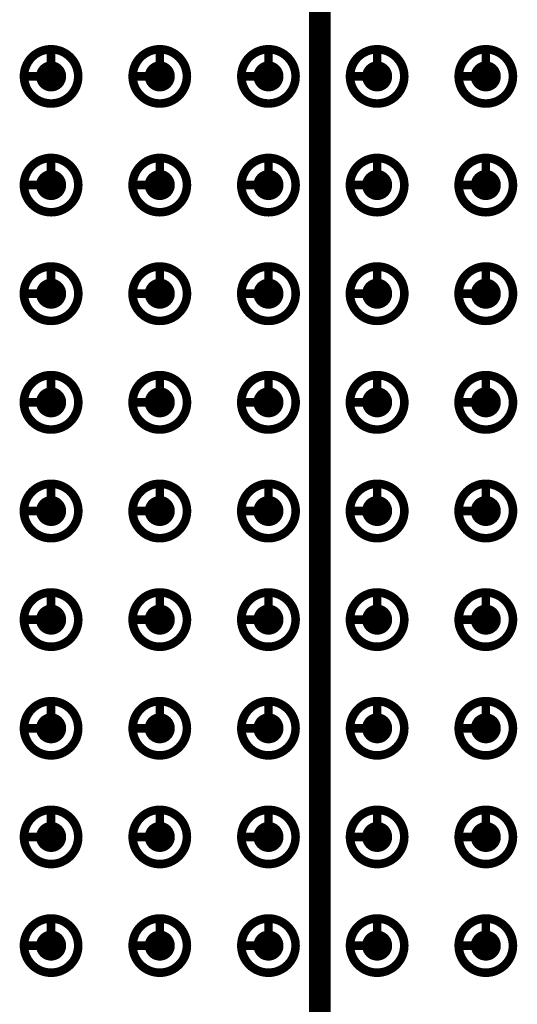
# Model space of a CAD drawing. Header units: millimetres. Extents: x 62 to 363, y 42 to 391.
# Tile 171 of 216: x 269.86 to 275.67, y 202.81 to 214.32. Entities that reach past the tile are written whole.
import ezdxf

# ---------------------------------------------------------------- set-up
doc = ezdxf.new("R2010")
doc.units = ezdxf.units.MM
doc.layers.add('Mechanical8', color=56, linetype='Continuous')
doc.layers.add('PadHoleLayer', color=156, linetype='Continuous')

# ---------------------------------------------------------------- blocks, each defined once
blk = doc.blocks.new('SAMTEC_SEAM_50_02_0_L_08_2_A_GP_K_TR_1849')
at = {"layer": 'Mechanical8'}
for points, const_width in [([(-26.988, 0.635, 1), (-27.622, 0.635, 1)], 0.1), ([(-27.33, 0.952, 1), (-27.28, 0.952, 1)], 0.05), ([(-25.718, 0.635, 1), (-26.352, 0.635, 1)], 0.1), ([(-26.06, 0.952, 1), (-26.01, 0.952, 1)], 0.05), ([(-24.448, 0.635, 1), (-25.082, 0.635, 1)], 0.1), ([(-24.79, 0.952, 1), (-24.74, 0.952, 1)], 0.05), ([(-23.177, 0.635, 1), (-23.812, 0.635, 1)], 0.1), ([(-23.52, 0.952, 1), (-23.47, 0.952, 1)], 0.05), ([(-21.907, 0.635, 1), (-22.543, 0.635, 1)], 0.1), ([(-22.25, 0.952, 1), (-22.2, 0.952, 1)], 0.05), ([(-20.637, 0.635, 1), (-21.273, 0.635, 1)], 0.1), ([(-20.98, 0.952, 1), (-20.93, 0.952, 1)], 0.05), ([(-19.367, 0.635, 1), (-20.003, 0.635, 1)], 0.1), ([(-19.71, 0.952, 1), (-19.66, 0.952, 1)], 0.05), ([(-18.098, 0.635, 1), (-18.733, 0.635, 1)], 0.1), ([(-18.44, 0.952, 1), (-18.39, 0.952, 1)], 0.05), ([(-16.828, 0.635, 1), (-17.462, 0.635, 1)], 0.1), ([(-17.17, 0.952, 1), (-17.12, 0.952, 1)], 0.05), ([(-27.647, 0.635, 1), (-27.598, 0.635, 1)], 0.05), ([(-27.33, 0.635, 1), (-27.28, 0.635, 1)], 0.05), ([(-27.33, 0.635, 1), (-27.28, 0.635, 1)], 0.05), ([(-27.012, 0.635, 1), (-26.963, 0.635, 1)], 0.05), ([(-27.012, 0.635, 1), (-26.963, 0.635, 1)], 0.05), ([(-26.377, 0.635, 1), (-26.328, 0.635, 1)], 0.05), ([(-26.06, 0.635, 1), (-26.01, 0.635, 1)], 0.05), ([(-26.06, 0.635, 1), (-26.01, 0.635, 1)], 0.05), ([(-25.742, 0.635, 1), (-25.693, 0.635, 1)], 0.05), ([(-25.742, 0.635, 1), (-25.693, 0.635, 1)], 0.05), ([(-25.107, 0.635, 1), (-25.058, 0.635, 1)], 0.05), ([(-24.79, 0.635, 1), (-24.74, 0.635, 1)], 0.05), ([(-24.79, 0.635, 1), (-24.74, 0.635, 1)], 0.05), ([(-24.472, 0.635, 1), (-24.423, 0.635, 1)], 0.05), ([(-24.472, 0.635, 1), (-24.423, 0.635, 1)], 0.05), ([(-23.837, 0.635, 1), (-23.788, 0.635, 1)], 0.05), ([(-23.52, 0.635, 1), (-23.47, 0.635, 1)], 0.05), ([(-23.52, 0.635, 1), (-23.47, 0.635, 1)], 0.05), ([(-23.202, 0.635, 1), (-23.153, 0.635, 1)], 0.05), ([(-23.202, 0.635, 1), (-23.153, 0.635, 1)], 0.05), ([(-22.567, 0.635, 1), (-22.518, 0.635, 1)], 0.05), ([(-22.25, 0.635, 1), (-22.2, 0.635, 1)], 0.05), ([(-22.25, 0.635, 1), (-22.2, 0.635, 1)], 0.05), ([(-21.932, 0.635, 1), (-21.883, 0.635, 1)], 0.05), ([(-21.932, 0.635, 1), (-21.883, 0.635, 1)], 0.05), ([(-21.297, 0.635, 1), (-21.248, 0.635, 1)], 0.05), ([(-20.98, 0.635, 1), (-20.93, 0.635, 1)], 0.05), ([(-20.98, 0.635, 1), (-20.93, 0.635, 1)], 0.05), ([(-20.662, 0.635, 1), (-20.613, 0.635, 1)], 0.05), ([(-20.662, 0.635, 1), (-20.613, 0.635, 1)], 0.05), ([(-20.027, 0.635, 1), (-19.978, 0.635, 1)], 0.05), ([(-19.71, 0.635, 1), (-19.66, 0.635, 1)], 0.05), ([(-19.71, 0.635, 1), (-19.66, 0.635, 1)], 0.05), ([(-19.392, 0.635, 1), (-19.343, 0.635, 1)], 0.05), ([(-19.392, 0.635, 1), (-19.343, 0.635, 1)], 0.05), ([(-18.757, 0.635, 1), (-18.708, 0.635, 1)], 0.05), ([(-18.44, 0.635, 1), (-18.39, 0.635, 1)], 0.05), ([(-18.44, 0.635, 1), (-18.39, 0.635, 1)], 0.05), ([(-18.122, 0.635, 1), (-18.073, 0.635, 1)], 0.05), ([(-18.122, 0.635, 1), (-18.073, 0.635, 1)], 0.05), ([(-17.487, 0.635, 1), (-17.438, 0.635, 1)], 0.05), ([(-17.17, 0.635, 1), (-17.12, 0.635, 1)], 0.05), ([(-17.17, 0.635, 1), (-17.12, 0.635, 1)], 0.05), ([(-16.852, 0.635, 1), (-16.803, 0.635, 1)], 0.05), ([(-16.852, 0.635, 1), (-16.803, 0.635, 1)], 0.05), ([(-26.988, -0.635, 1), (-27.622, -0.635, 1)], 0.1), ([(-27.33, -0.318, 1), (-27.28, -0.318, 1)], 0.05), ([(-25.718, -0.635, 1), (-26.352, -0.635, 1)], 0.1), ([(-26.06, -0.318, 1), (-26.01, -0.318, 1)], 0.05), ([(-24.448, -0.635, 1), (-25.082, -0.635, 1)], 0.1), ([(-24.79, -0.318, 1), (-24.74, -0.318, 1)], 0.05), ([(-23.177, -0.635, 1), (-23.812, -0.635, 1)], 0.1), ([(-23.52, -0.318, 1), (-23.47, -0.318, 1)], 0.05), ([(-21.907, -0.635, 1), (-22.543, -0.635, 1)], 0.1), ([(-22.25, -0.318, 1), (-22.2, -0.318, 1)], 0.05), ([(-20.637, -0.635, 1), (-21.273, -0.635, 1)], 0.1), ([(-20.98, -0.318, 1), (-20.93, -0.318, 1)], 0.05), ([(-19.367, -0.635, 1), (-20.003, -0.635, 1)], 0.1), ([(-19.71, -0.318, 1), (-19.66, -0.318, 1)], 0.05), ([(-18.098, -0.635, 1), (-18.733, -0.635, 1)], 0.1), ([(-18.44, -0.318, 1), (-18.39, -0.318, 1)], 0.05), ([(-16.828, -0.635, 1), (-17.462, -0.635, 1)], 0.1), ([(-17.17, -0.318, 1), (-17.12, -0.318, 1)], 0.05), ([(-27.647, -0.635, 1), (-27.598, -0.635, 1)], 0.05), ([(-27.33, -0.635, 1), (-27.28, -0.635, 1)], 0.05), ([(-27.33, -0.635, 1), (-27.28, -0.635, 1)], 0.05), ([(-27.012, -0.635, 1), (-26.963, -0.635, 1)], 0.05), ([(-27.012, -0.635, 1), (-26.963, -0.635, 1)], 0.05), ([(-26.377, -0.635, 1), (-26.328, -0.635, 1)], 0.05), ([(-26.06, -0.635, 1), (-26.01, -0.635, 1)], 0.05), ([(-26.06, -0.635, 1), (-26.01, -0.635, 1)], 0.05), ([(-25.742, -0.635, 1), (-25.693, -0.635, 1)], 0.05), ([(-25.742, -0.635, 1), (-25.693, -0.635, 1)], 0.05), ([(-25.107, -0.635, 1), (-25.058, -0.635, 1)], 0.05), ([(-24.79, -0.635, 1), (-24.74, -0.635, 1)], 0.05), ([(-24.79, -0.635, 1), (-24.74, -0.635, 1)], 0.05), ([(-24.472, -0.635, 1), (-24.423, -0.635, 1)], 0.05), ([(-24.472, -0.635, 1), (-24.423, -0.635, 1)], 0.05), ([(-23.837, -0.635, 1), (-23.788, -0.635, 1)], 0.05), ([(-23.52, -0.635, 1), (-23.47, -0.635, 1)], 0.05), ([(-23.52, -0.635, 1), (-23.47, -0.635, 1)], 0.05), ([(-23.202, -0.635, 1), (-23.153, -0.635, 1)], 0.05), ([(-23.202, -0.635, 1), (-23.153, -0.635, 1)], 0.05), ([(-22.567, -0.635, 1), (-22.518, -0.635, 1)], 0.05), ([(-22.25, -0.635, 1), (-22.2, -0.635, 1)], 0.05), ([(-22.25, -0.635, 1), (-22.2, -0.635, 1)], 0.05), ([(-21.932, -0.635, 1), (-21.883, -0.635, 1)], 0.05), ([(-21.932, -0.635, 1), (-21.883, -0.635, 1)], 0.05), ([(-21.297, -0.635, 1), (-21.248, -0.635, 1)], 0.05), ([(-20.98, -0.635, 1), (-20.93, -0.635, 1)], 0.05), ([(-20.98, -0.635, 1), (-20.93, -0.635, 1)], 0.05), ([(-20.662, -0.635, 1), (-20.613, -0.635, 1)], 0.05), ([(-20.662, -0.635, 1), (-20.613, -0.635, 1)], 0.05), ([(-20.027, -0.635, 1), (-19.978, -0.635, 1)], 0.05), ([(-19.71, -0.635, 1), (-19.66, -0.635, 1)], 0.05), ([(-19.71, -0.635, 1), (-19.66, -0.635, 1)], 0.05), ([(-19.392, -0.635, 1), (-19.343, -0.635, 1)], 0.05), ([(-19.392, -0.635, 1), (-19.343, -0.635, 1)], 0.05), ([(-18.757, -0.635, 1), (-18.708, -0.635, 1)], 0.05), ([(-18.44, -0.635, 1), (-18.39, -0.635, 1)], 0.05), ([(-18.44, -0.635, 1), (-18.39, -0.635, 1)], 0.05), ([(-18.122, -0.635, 1), (-18.073, -0.635, 1)], 0.05), ([(-18.122, -0.635, 1), (-18.073, -0.635, 1)], 0.05), ([(-17.487, -0.635, 1), (-17.438, -0.635, 1)], 0.05), ([(-17.17, -0.635, 1), (-17.12, -0.635, 1)], 0.05), ([(-17.17, -0.635, 1), (-17.12, -0.635, 1)], 0.05), ([(-16.852, -0.635, 1), (-16.803, -0.635, 1)], 0.05), ([(-16.852, -0.635, 1), (-16.803, -0.635, 1)], 0.05), ([(-26.988, -1.905, 1), (-27.622, -1.905, 1)], 0.1), ([(-27.33, -1.588, 1), (-27.28, -1.588, 1)], 0.05), ([(-25.718, -1.905, 1), (-26.352, -1.905, 1)], 0.1), ([(-26.06, -1.588, 1), (-26.01, -1.588, 1)], 0.05), ([(-24.448, -1.905, 1), (-25.082, -1.905, 1)], 0.1), ([(-24.79, -1.588, 1), (-24.74, -1.588, 1)], 0.05), ([(-23.177, -1.905, 1), (-23.812, -1.905, 1)], 0.1), ([(-23.52, -1.588, 1), (-23.47, -1.588, 1)], 0.05), ([(-21.907, -1.905, 1), (-22.543, -1.905, 1)], 0.1), ([(-22.25, -1.588, 1), (-22.2, -1.588, 1)], 0.05), ([(-20.637, -1.905, 1), (-21.273, -1.905, 1)], 0.1), ([(-20.98, -1.588, 1), (-20.93, -1.588, 1)], 0.05), ([(-19.367, -1.905, 1), (-20.003, -1.905, 1)], 0.1), ([(-19.71, -1.588, 1), (-19.66, -1.588, 1)], 0.05), ([(-18.098, -1.905, 1), (-18.733, -1.905, 1)], 0.1), ([(-18.44, -1.588, 1), (-18.39, -1.588, 1)], 0.05), ([(-16.828, -1.905, 1), (-17.462, -1.905, 1)], 0.1), ([(-17.17, -1.588, 1), (-17.12, -1.588, 1)], 0.05), ([(-27.647, -1.905, 1), (-27.598, -1.905, 1)], 0.05), ([(-27.33, -1.905, 1), (-27.28, -1.905, 1)], 0.05), ([(-27.33, -1.905, 1), (-27.28, -1.905, 1)], 0.05), ([(-27.012, -1.905, 1), (-26.963, -1.905, 1)], 0.05), ([(-27.012, -1.905, 1), (-26.963, -1.905, 1)], 0.05), ([(-26.377, -1.905, 1), (-26.328, -1.905, 1)], 0.05), ([(-26.06, -1.905, 1), (-26.01, -1.905, 1)], 0.05), ([(-26.06, -1.905, 1), (-26.01, -1.905, 1)], 0.05), ([(-25.742, -1.905, 1), (-25.693, -1.905, 1)], 0.05), ([(-25.742, -1.905, 1), (-25.693, -1.905, 1)], 0.05), ([(-25.107, -1.905, 1), (-25.058, -1.905, 1)], 0.05), ([(-24.79, -1.905, 1), (-24.74, -1.905, 1)], 0.05), ([(-24.79, -1.905, 1), (-24.74, -1.905, 1)], 0.05), ([(-24.472, -1.905, 1), (-24.423, -1.905, 1)], 0.05), ([(-24.472, -1.905, 1), (-24.423, -1.905, 1)], 0.05), ([(-23.837, -1.905, 1), (-23.788, -1.905, 1)], 0.05), ([(-23.52, -1.905, 1), (-23.47, -1.905, 1)], 0.05), ([(-23.52, -1.905, 1), (-23.47, -1.905, 1)], 0.05), ([(-23.202, -1.905, 1), (-23.153, -1.905, 1)], 0.05), ([(-23.202, -1.905, 1), (-23.153, -1.905, 1)], 0.05), ([(-22.567, -1.905, 1), (-22.518, -1.905, 1)], 0.05), ([(-22.25, -1.905, 1), (-22.2, -1.905, 1)], 0.05), ([(-22.25, -1.905, 1), (-22.2, -1.905, 1)], 0.05), ([(-21.932, -1.905, 1), (-21.883, -1.905, 1)], 0.05), ([(-21.932, -1.905, 1), (-21.883, -1.905, 1)], 0.05), ([(-21.297, -1.905, 1), (-21.248, -1.905, 1)], 0.05), ([(-20.98, -1.905, 1), (-20.93, -1.905, 1)], 0.05), ([(-20.98, -1.905, 1), (-20.93, -1.905, 1)], 0.05), ([(-20.662, -1.905, 1), (-20.613, -1.905, 1)], 0.05), ([(-20.662, -1.905, 1), (-20.613, -1.905, 1)], 0.05), ([(-20.027, -1.905, 1), (-19.978, -1.905, 1)], 0.05), ([(-19.71, -1.905, 1), (-19.66, -1.905, 1)], 0.05), ([(-19.71, -1.905, 1), (-19.66, -1.905, 1)], 0.05), ([(-19.392, -1.905, 1), (-19.343, -1.905, 1)], 0.05), ([(-19.392, -1.905, 1), (-19.343, -1.905, 1)], 0.05), ([(-18.757, -1.905, 1), (-18.708, -1.905, 1)], 0.05), ([(-18.44, -1.905, 1), (-18.39, -1.905, 1)], 0.05), ([(-18.44, -1.905, 1), (-18.39, -1.905, 1)], 0.05), ([(-18.122, -1.905, 1), (-18.073, -1.905, 1)], 0.05), ([(-18.122, -1.905, 1), (-18.073, -1.905, 1)], 0.05), ([(-17.487, -1.905, 1), (-17.438, -1.905, 1)], 0.05), ([(-17.17, -1.905, 1), (-17.12, -1.905, 1)], 0.05), ([(-17.17, -1.905, 1), (-17.12, -1.905, 1)], 0.05), ([(-16.852, -1.905, 1), (-16.803, -1.905, 1)], 0.05), ([(-16.852, -1.905, 1), (-16.803, -1.905, 1)], 0.05), ([(-26.988, -3.175, 1), (-27.622, -3.175, 1)], 0.1), ([(-27.33, -2.858, 1), (-27.28, -2.858, 1)], 0.05), ([(-25.718, -3.175, 1), (-26.352, -3.175, 1)], 0.1), ([(-26.06, -2.858, 1), (-26.01, -2.858, 1)], 0.05), ([(-24.448, -3.175, 1), (-25.082, -3.175, 1)], 0.1), ([(-24.79, -2.858, 1), (-24.74, -2.858, 1)], 0.05), ([(-23.177, -3.175, 1), (-23.812, -3.175, 1)], 0.1), ([(-23.52, -2.858, 1), (-23.47, -2.858, 1)], 0.05), ([(-21.907, -3.175, 1), (-22.543, -3.175, 1)], 0.1), ([(-22.25, -2.858, 1), (-22.2, -2.858, 1)], 0.05), ([(-20.637, -3.175, 1), (-21.273, -3.175, 1)], 0.1), ([(-20.98, -2.858, 1), (-20.93, -2.858, 1)], 0.05), ([(-19.367, -3.175, 1), (-20.003, -3.175, 1)], 0.1), ([(-19.71, -2.858, 1), (-19.66, -2.858, 1)], 0.05), ([(-18.098, -3.175, 1), (-18.733, -3.175, 1)], 0.1), ([(-18.44, -2.858, 1), (-18.39, -2.858, 1)], 0.05), ([(-16.828, -3.175, 1), (-17.462, -3.175, 1)], 0.1), ([(-17.17, -2.858, 1), (-17.12, -2.858, 1)], 0.05), ([(-27.647, -3.175, 1), (-27.598, -3.175, 1)], 0.05), ([(-27.33, -3.175, 1), (-27.28, -3.175, 1)], 0.05), ([(-27.33, -3.175, 1), (-27.28, -3.175, 1)], 0.05), ([(-27.012, -3.175, 1), (-26.963, -3.175, 1)], 0.05), ([(-27.012, -3.175, 1), (-26.963, -3.175, 1)], 0.05), ([(-26.377, -3.175, 1), (-26.328, -3.175, 1)], 0.05), ([(-26.06, -3.175, 1), (-26.01, -3.175, 1)], 0.05), ([(-26.06, -3.175, 1), (-26.01, -3.175, 1)], 0.05), ([(-25.742, -3.175, 1), (-25.693, -3.175, 1)], 0.05), ([(-25.742, -3.175, 1), (-25.693, -3.175, 1)], 0.05), ([(-25.107, -3.175, 1), (-25.058, -3.175, 1)], 0.05), ([(-24.79, -3.175, 1), (-24.74, -3.175, 1)], 0.05), ([(-24.79, -3.175, 1), (-24.74, -3.175, 1)], 0.05), ([(-24.472, -3.175, 1), (-24.423, -3.175, 1)], 0.05), ([(-24.472, -3.175, 1), (-24.423, -3.175, 1)], 0.05), ([(-23.837, -3.175, 1), (-23.788, -3.175, 1)], 0.05), ([(-23.52, -3.175, 1), (-23.47, -3.175, 1)], 0.05), ([(-23.52, -3.175, 1), (-23.47, -3.175, 1)], 0.05), ([(-23.202, -3.175, 1), (-23.153, -3.175, 1)], 0.05), ([(-23.202, -3.175, 1), (-23.153, -3.175, 1)], 0.05), ([(-22.567, -3.175, 1), (-22.518, -3.175, 1)], 0.05), ([(-22.25, -3.175, 1), (-22.2, -3.175, 1)], 0.05), ([(-22.25, -3.175, 1), (-22.2, -3.175, 1)], 0.05), ([(-21.932, -3.175, 1), (-21.883, -3.175, 1)], 0.05), ([(-21.932, -3.175, 1), (-21.883, -3.175, 1)], 0.05), ([(-21.297, -3.175, 1), (-21.248, -3.175, 1)], 0.05), ([(-20.98, -3.175, 1), (-20.93, -3.175, 1)], 0.05), ([(-20.98, -3.175, 1), (-20.93, -3.175, 1)], 0.05), ([(-20.662, -3.175, 1), (-20.613, -3.175, 1)], 0.05), ([(-20.662, -3.175, 1), (-20.613, -3.175, 1)], 0.05), ([(-20.027, -3.175, 1), (-19.978, -3.175, 1)], 0.05), ([(-19.71, -3.175, 1), (-19.66, -3.175, 1)], 0.05), ([(-19.71, -3.175, 1), (-19.66, -3.175, 1)], 0.05), ([(-19.392, -3.175, 1), (-19.343, -3.175, 1)], 0.05), ([(-19.392, -3.175, 1), (-19.343, -3.175, 1)], 0.05), ([(-18.757, -3.175, 1), (-18.708, -3.175, 1)], 0.05), ([(-18.44, -3.175, 1), (-18.39, -3.175, 1)], 0.05), ([(-18.44, -3.175, 1), (-18.39, -3.175, 1)], 0.05), ([(-18.122, -3.175, 1), (-18.073, -3.175, 1)], 0.05), ([(-18.122, -3.175, 1), (-18.073, -3.175, 1)], 0.05), ([(-17.487, -3.175, 1), (-17.438, -3.175, 1)], 0.05), ([(-17.17, -3.175, 1), (-17.12, -3.175, 1)], 0.05), ([(-17.17, -3.175, 1), (-17.12, -3.175, 1)], 0.05), ([(-16.852, -3.175, 1), (-16.803, -3.175, 1)], 0.05), ([(-16.852, -3.175, 1), (-16.803, -3.175, 1)], 0.05), ([(-26.988, -4.445, 1), (-27.622, -4.445, 1)], 0.1), ([(-27.33, -4.128, 1), (-27.28, -4.128, 1)], 0.05), ([(-25.718, -4.445, 1), (-26.352, -4.445, 1)], 0.1), ([(-26.06, -4.128, 1), (-26.01, -4.128, 1)], 0.05), ([(-24.448, -4.445, 1), (-25.082, -4.445, 1)], 0.1), ([(-24.79, -4.128, 1), (-24.74, -4.128, 1)], 0.05), ([(-23.177, -4.445, 1), (-23.812, -4.445, 1)], 0.1), ([(-23.52, -4.128, 1), (-23.47, -4.128, 1)], 0.05), ([(-21.907, -4.445, 1), (-22.543, -4.445, 1)], 0.1), ([(-22.25, -4.128, 1), (-22.2, -4.128, 1)], 0.05), ([(-20.637, -4.445, 1), (-21.273, -4.445, 1)], 0.1), ([(-20.98, -4.128, 1), (-20.93, -4.128, 1)], 0.05), ([(-19.367, -4.445, 1), (-20.003, -4.445, 1)], 0.1), ([(-19.71, -4.128, 1), (-19.66, -4.128, 1)], 0.05), ([(-18.098, -4.445, 1), (-18.733, -4.445, 1)], 0.1), ([(-18.44, -4.128, 1), (-18.39, -4.128, 1)], 0.05), ([(-16.828, -4.445, 1), (-17.462, -4.445, 1)], 0.1), ([(-17.17, -4.128, 1), (-17.12, -4.128, 1)], 0.05), ([(-27.647, -4.445, 1), (-27.598, -4.445, 1)], 0.05), ([(-27.33, -4.445, 1), (-27.28, -4.445, 1)], 0.05), ([(-27.33, -4.445, 1), (-27.28, -4.445, 1)], 0.05), ([(-27.012, -4.445, 1), (-26.963, -4.445, 1)], 0.05), ([(-27.012, -4.445, 1), (-26.963, -4.445, 1)], 0.05), ([(-26.377, -4.445, 1), (-26.328, -4.445, 1)], 0.05), ([(-26.06, -4.445, 1), (-26.01, -4.445, 1)], 0.05), ([(-26.06, -4.445, 1), (-26.01, -4.445, 1)], 0.05), ([(-25.742, -4.445, 1), (-25.693, -4.445, 1)], 0.05), ([(-25.742, -4.445, 1), (-25.693, -4.445, 1)], 0.05), ([(-25.107, -4.445, 1), (-25.058, -4.445, 1)], 0.05), ([(-24.79, -4.445, 1), (-24.74, -4.445, 1)], 0.05), ([(-24.79, -4.445, 1), (-24.74, -4.445, 1)], 0.05), ([(-24.472, -4.445, 1), (-24.423, -4.445, 1)], 0.05), ([(-24.472, -4.445, 1), (-24.423, -4.445, 1)], 0.05), ([(-23.837, -4.445, 1), (-23.788, -4.445, 1)], 0.05), ([(-23.52, -4.445, 1), (-23.47, -4.445, 1)], 0.05), ([(-23.52, -4.445, 1), (-23.47, -4.445, 1)], 0.05), ([(-23.202, -4.445, 1), (-23.153, -4.445, 1)], 0.05), ([(-23.202, -4.445, 1), (-23.153, -4.445, 1)], 0.05), ([(-22.567, -4.445, 1), (-22.518, -4.445, 1)], 0.05), ([(-22.25, -4.445, 1), (-22.2, -4.445, 1)], 0.05), ([(-22.25, -4.445, 1), (-22.2, -4.445, 1)], 0.05), ([(-21.932, -4.445, 1), (-21.883, -4.445, 1)], 0.05), ([(-21.932, -4.445, 1), (-21.883, -4.445, 1)], 0.05), ([(-21.297, -4.445, 1), (-21.248, -4.445, 1)], 0.05), ([(-20.98, -4.445, 1), (-20.93, -4.445, 1)], 0.05), ([(-20.98, -4.445, 1), (-20.93, -4.445, 1)], 0.05), ([(-20.662, -4.445, 1), (-20.613, -4.445, 1)], 0.05), ([(-20.662, -4.445, 1), (-20.613, -4.445, 1)], 0.05), ([(-20.027, -4.445, 1), (-19.978, -4.445, 1)], 0.05), ([(-19.71, -4.445, 1), (-19.66, -4.445, 1)], 0.05), ([(-19.71, -4.445, 1), (-19.66, -4.445, 1)], 0.05), ([(-19.392, -4.445, 1), (-19.343, -4.445, 1)], 0.05), ([(-19.392, -4.445, 1), (-19.343, -4.445, 1)], 0.05), ([(-18.757, -4.445, 1), (-18.708, -4.445, 1)], 0.05), ([(-18.44, -4.445, 1), (-18.39, -4.445, 1)], 0.05), ([(-18.44, -4.445, 1), (-18.39, -4.445, 1)], 0.05), ([(-18.122, -4.445, 1), (-18.073, -4.445, 1)], 0.05), ([(-18.122, -4.445, 1), (-18.073, -4.445, 1)], 0.05), ([(-17.487, -4.445, 1), (-17.438, -4.445, 1)], 0.05), ([(-17.17, -4.445, 1), (-17.12, -4.445, 1)], 0.05), ([(-17.17, -4.445, 1), (-17.12, -4.445, 1)], 0.05), ([(-16.852, -4.445, 1), (-16.803, -4.445, 1)], 0.05), ([(-16.852, -4.445, 1), (-16.803, -4.445, 1)], 0.05)]:
    blk.add_lwpolyline(points, format="xyb", close=True, dxfattribs=dict(at, const_width=const_width))
at = {"layer": 'Mechanical8', "const_width": 0.1}
for points in [[(-27.305, 0.952), (-27.305, 0.635)], [(-26.035, 0.952), (-26.035, 0.635)], [(-24.765, 0.952), (-24.765, 0.635)], [(-23.495, 0.952), (-23.495, 0.635)], [(-22.225, 0.952), (-22.225, 0.635)], [(-20.955, 0.952), (-20.955, 0.635)], [(-19.685, 0.952), (-19.685, 0.635)], [(-18.415, 0.952), (-18.415, 0.635)], [(-17.145, 0.952), (-17.145, 0.635)], [(-27.305, 0.635), (-26.988, 0.635)], [(-26.035, 0.635), (-25.718, 0.635)], [(-24.765, 0.635), (-24.448, 0.635)], [(-23.495, 0.635), (-23.177, 0.635)], [(-22.225, 0.635), (-21.907, 0.635)], [(-20.955, 0.635), (-20.637, 0.635)], [(-19.685, 0.635), (-19.367, 0.635)], [(-18.415, 0.635), (-18.098, 0.635)], [(-17.145, 0.635), (-16.828, 0.635)], [(-27.305, -0.318), (-27.305, -0.635)], [(-26.035, -0.318), (-26.035, -0.635)], [(-24.765, -0.318), (-24.765, -0.635)], [(-23.495, -0.318), (-23.495, -0.635)], [(-22.225, -0.318), (-22.225, -0.635)], [(-20.955, -0.318), (-20.955, -0.635)], [(-19.685, -0.318), (-19.685, -0.635)], [(-18.415, -0.318), (-18.415, -0.635)], [(-17.145, -0.318), (-17.145, -0.635)], [(-27.305, -0.635), (-26.988, -0.635)], [(-26.035, -0.635), (-25.718, -0.635)], [(-24.765, -0.635), (-24.448, -0.635)], [(-23.495, -0.635), (-23.177, -0.635)], [(-22.225, -0.635), (-21.907, -0.635)], [(-20.955, -0.635), (-20.637, -0.635)], [(-19.685, -0.635), (-19.367, -0.635)], [(-18.415, -0.635), (-18.098, -0.635)], [(-17.145, -0.635), (-16.828, -0.635)], [(-27.305, -1.588), (-27.305, -1.905)], [(-26.035, -1.588), (-26.035, -1.905)], [(-24.765, -1.588), (-24.765, -1.905)], [(-23.495, -1.588), (-23.495, -1.905)], [(-22.225, -1.588), (-22.225, -1.905)], [(-20.955, -1.588), (-20.955, -1.905)], [(-19.685, -1.588), (-19.685, -1.905)], [(-18.415, -1.588), (-18.415, -1.905)], [(-17.145, -1.588), (-17.145, -1.905)], [(-27.305, -1.905), (-26.988, -1.905)], [(-26.035, -1.905), (-25.718, -1.905)], [(-24.765, -1.905), (-24.448, -1.905)], [(-23.495, -1.905), (-23.177, -1.905)], [(-22.225, -1.905), (-21.907, -1.905)], [(-20.955, -1.905), (-20.637, -1.905)], [(-19.685, -1.905), (-19.367, -1.905)], [(-18.415, -1.905), (-18.098, -1.905)], [(-17.145, -1.905), (-16.828, -1.905)], [(-27.305, -2.858), (-27.305, -3.175)], [(-26.035, -2.858), (-26.035, -3.175)], [(-24.765, -2.858), (-24.765, -3.175)], [(-23.495, -2.858), (-23.495, -3.175)], [(-22.225, -2.858), (-22.225, -3.175)], [(-20.955, -2.858), (-20.955, -3.175)], [(-19.685, -2.858), (-19.685, -3.175)], [(-18.415, -2.858), (-18.415, -3.175)], [(-17.145, -2.858), (-17.145, -3.175)], [(-27.305, -3.175), (-26.988, -3.175)], [(-26.035, -3.175), (-25.718, -3.175)], [(-24.765, -3.175), (-24.448, -3.175)], [(-23.495, -3.175), (-23.177, -3.175)], [(-22.225, -3.175), (-21.907, -3.175)], [(-20.955, -3.175), (-20.637, -3.175)], [(-19.685, -3.175), (-19.367, -3.175)], [(-18.415, -3.175), (-18.098, -3.175)], [(-17.145, -3.175), (-16.828, -3.175)], [(-27.305, -4.128), (-27.305, -4.445)], [(-26.035, -4.128), (-26.035, -4.445)], [(-24.765, -4.128), (-24.765, -4.445)], [(-23.495, -4.128), (-23.495, -4.445)], [(-22.225, -4.128), (-22.225, -4.445)], [(-20.955, -4.128), (-20.955, -4.445)], [(-19.685, -4.128), (-19.685, -4.445)], [(-18.415, -4.128), (-18.415, -4.445)], [(-17.145, -4.128), (-17.145, -4.445)], [(-27.305, -4.445), (-26.988, -4.445)], [(-26.035, -4.445), (-25.718, -4.445)], [(-24.765, -4.445), (-24.448, -4.445)], [(-23.495, -4.445), (-23.177, -4.445)], [(-22.225, -4.445), (-21.907, -4.445)], [(-20.955, -4.445), (-20.637, -4.445)], [(-19.685, -4.445), (-19.367, -4.445)], [(-18.415, -4.445), (-18.098, -4.445)], [(-17.145, -4.445), (-16.828, -4.445)]]:
    blk.add_lwpolyline(points, dxfattribs=at)
at = {"layer": 'PadHoleLayer', "const_width": 0.175}
for points in [[(-27.393, 0.635, 1), (-27.217, 0.635, 1)], [(-26.123, 0.635, 1), (-25.947, 0.635, 1)], [(-24.853, 0.635, 1), (-24.677, 0.635, 1)], [(-23.583, 0.635, 1), (-23.407, 0.635, 1)], [(-22.313, 0.635, 1), (-22.137, 0.635, 1)], [(-21.043, 0.635, 1), (-20.867, 0.635, 1)], [(-19.773, 0.635, 1), (-19.597, 0.635, 1)], [(-18.503, 0.635, 1), (-18.327, 0.635, 1)], [(-17.233, 0.635, 1), (-17.057, 0.635, 1)], [(-27.393, -0.635, 1), (-27.217, -0.635, 1)], [(-26.123, -0.635, 1), (-25.947, -0.635, 1)], [(-24.853, -0.635, 1), (-24.677, -0.635, 1)], [(-23.583, -0.635, 1), (-23.407, -0.635, 1)], [(-22.313, -0.635, 1), (-22.137, -0.635, 1)], [(-21.043, -0.635, 1), (-20.867, -0.635, 1)], [(-19.773, -0.635, 1), (-19.597, -0.635, 1)], [(-18.503, -0.635, 1), (-18.327, -0.635, 1)], [(-17.233, -0.635, 1), (-17.057, -0.635, 1)], [(-27.393, -1.905, 1), (-27.217, -1.905, 1)], [(-26.123, -1.905, 1), (-25.947, -1.905, 1)], [(-24.853, -1.905, 1), (-24.677, -1.905, 1)], [(-23.583, -1.905, 1), (-23.407, -1.905, 1)], [(-22.313, -1.905, 1), (-22.137, -1.905, 1)], [(-21.043, -1.905, 1), (-20.867, -1.905, 1)], [(-19.773, -1.905, 1), (-19.597, -1.905, 1)], [(-18.503, -1.905, 1), (-18.327, -1.905, 1)], [(-17.233, -1.905, 1), (-17.057, -1.905, 1)], [(-27.393, -3.175, 1), (-27.217, -3.175, 1)], [(-26.123, -3.175, 1), (-25.947, -3.175, 1)], [(-24.853, -3.175, 1), (-24.677, -3.175, 1)], [(-23.583, -3.175, 1), (-23.407, -3.175, 1)], [(-22.313, -3.175, 1), (-22.137, -3.175, 1)], [(-21.043, -3.175, 1), (-20.867, -3.175, 1)], [(-19.773, -3.175, 1), (-19.597, -3.175, 1)], [(-18.503, -3.175, 1), (-18.327, -3.175, 1)], [(-17.233, -3.175, 1), (-17.057, -3.175, 1)], [(-27.393, -4.445, 1), (-27.217, -4.445, 1)], [(-26.123, -4.445, 1), (-25.947, -4.445, 1)], [(-24.853, -4.445, 1), (-24.677, -4.445, 1)], [(-23.583, -4.445, 1), (-23.407, -4.445, 1)], [(-22.313, -4.445, 1), (-22.137, -4.445, 1)], [(-21.043, -4.445, 1), (-20.867, -4.445, 1)], [(-19.773, -4.445, 1), (-19.597, -4.445, 1)], [(-18.503, -4.445, 1), (-18.327, -4.445, 1)], [(-17.233, -4.445, 1), (-17.057, -4.445, 1)]]:
    blk.add_lwpolyline(points, format="xyb", close=True, dxfattribs=at)

msp = doc.modelspace()

# ---------------------------------------------------------------- linework, layer by layer
at = {"layer": 'Mechanical8', "const_width": 0.254}
msp.add_lwpolyline([(273.367, 150.654), (273.367, 310.6)], dxfattribs=at)

# ---------------------------------------------------------------- block references
at = {"rotation": 90}
msp.add_blockref('SAMTEC_SEAM_50_02_0_L_08_2_A_GP_K_TR_1849', (270.862, 230.8), dxfattribs=at)

doc.saveas('drawing.dxf')
